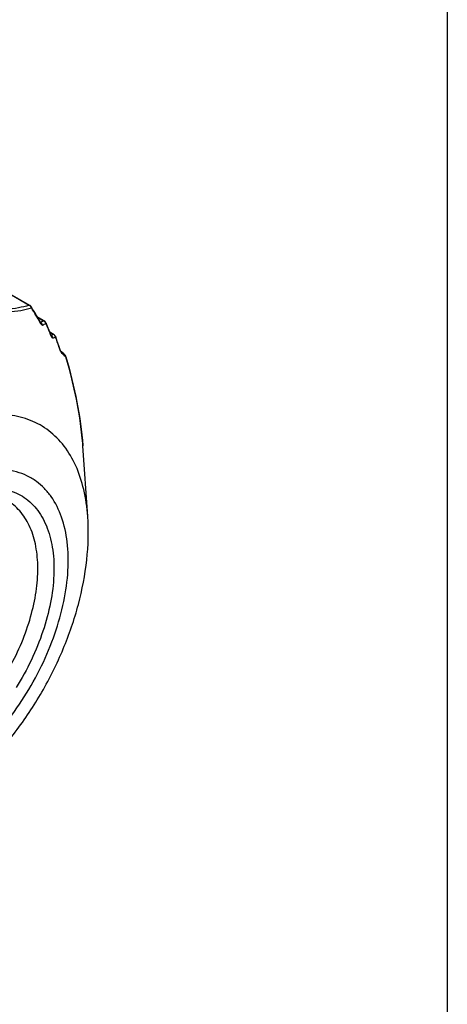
# Model space of a CAD drawing. Header units: millimetres. Extents: x 16 to 3344, y 34 to 2360.
# Tile 100 of 127: x 3261 to 3280, y 1428 to 1472. Entities that reach past the tile are written whole.
import ezdxf

# ---------------------------------------------------------------- set-up
doc = ezdxf.new("R2010")
doc.units = ezdxf.units.MM
doc.header["$LTSCALE"] = 185.02
doc.layers.get('0').update_dxf_attribs({"linetype": 'CONTINUOUS'})
doc.layers.add('BASE_ASM_PBL21', color=7, linetype='CONTINUOUS')
doc.layers.add('DEFAULT_VBL19', color=7, linetype='CONTINUOUS')

# ---------------------------------------------------------------- blocks, each defined once
blk = doc.blocks.new('BASE_ASM_PBL21', base_point=(3166.053, 1547.1))
at = {"layer": 'BASE_ASM_PBL21', "color": 7}
for p, q in [((3253.062, 1464.009), (3261.668, 1459.04)), ((3261.769, 1458.962), (3261.761, 1458.973)), ((3262.035, 1458.515), (3262.3, 1458.362)), ((3262.161, 1458.275), (3262.178, 1458.245)), ((3262.183, 1458.263), (3262.171, 1458.281)), ((3262.747, 1457.757), (3262.578, 1457.854)), ((3262.58, 1457.849), (3262.727, 1457.765)), ((3262.615, 1457.746), (3262.621, 1457.732)), ((3263.021, 1457.094), (3263.025, 1457.084)), ((3263.092, 1456.996), (3263.049, 1457.033)), ((3263.256, 1456.846), (3263.257, 1456.844)), ((3263.286, 1456.782), (3263.286, 1456.783)), ((3264.242, 1449.783), (3264.026, 1452.883))]:
    blk.add_line(p, q, dxfattribs=at)
for points in [[(3261.726, 1459.011), (3261.724, 1459.013), (3261.722, 1459.015), (3261.719, 1459.017), (3261.717, 1459.019), (3261.714, 1459.021), (3261.711, 1459.023), (3261.708, 1459.025), (3261.705, 1459.027), (3261.702, 1459.029), (3261.698, 1459.031), (3253.091, 1464)], [(3261.761, 1458.973), (3261.761, 1458.974), (3261.755, 1458.981), (3261.749, 1458.988), (3261.742, 1458.995), (3261.736, 1459.002), (3261.73, 1459.008), (3261.726, 1459.011)], [(3262.171, 1458.281), (3262.054, 1458.483), (3261.917, 1458.715), (3261.769, 1458.962)], [(3262.38, 1458.31), (3262.377, 1458.313), (3262.374, 1458.316), (3262.372, 1458.319), (3262.369, 1458.322), (3262.366, 1458.325), (3262.362, 1458.328), (3262.358, 1458.331), (3262.354, 1458.335), (3262.35, 1458.338), (3262.345, 1458.342), (3262.34, 1458.345), (3262.335, 1458.349), (3262.329, 1458.352), (3262.029, 1458.526)], [(3262.413, 1458.257), (3262.412, 1458.259), (3262.41, 1458.263), (3262.408, 1458.266), (3262.406, 1458.27), (3262.405, 1458.274), (3262.403, 1458.277), (3262.401, 1458.28), (3262.399, 1458.283), (3262.397, 1458.287), (3262.395, 1458.289), (3262.393, 1458.292), (3262.391, 1458.295), (3262.389, 1458.298), (3262.387, 1458.3), (3262.386, 1458.303), (3262.384, 1458.305), (3262.382, 1458.307), (3262.38, 1458.309), (3262.38, 1458.31)], [(3262.624, 1457.741), (3262.547, 1457.932), (3262.475, 1458.107), (3262.413, 1458.257)], [(3262.65, 1457.688), (3262.649, 1457.689), (3262.649, 1457.69), (3262.647, 1457.693), (3262.645, 1457.696), (3262.643, 1457.7), (3262.64, 1457.705), (3262.637, 1457.711), (3262.634, 1457.717), (3262.631, 1457.724), (3262.628, 1457.732), (3262.624, 1457.741)], [(3262.802, 1457.71), (3262.801, 1457.711), (3262.795, 1457.718), (3262.788, 1457.725), (3262.782, 1457.731), (3262.775, 1457.737), (3262.768, 1457.743), (3262.759, 1457.749), (3262.751, 1457.755), (3262.747, 1457.757)], [(3262.836, 1457.65), (3262.835, 1457.652), (3262.833, 1457.658), (3262.83, 1457.664), (3262.827, 1457.67), (3262.824, 1457.676), (3262.821, 1457.681), (3262.819, 1457.686), (3262.815, 1457.691), (3262.812, 1457.696), (3262.809, 1457.7), (3262.806, 1457.705), (3262.803, 1457.709), (3262.802, 1457.71)], [(3263.029, 1457.085), (3262.97, 1457.26), (3262.905, 1457.451), (3262.836, 1457.65)], [(3263.054, 1457.022), (3263.054, 1457.023), (3263.053, 1457.025), (3263.052, 1457.027), (3263.05, 1457.031), (3263.048, 1457.036), (3263.045, 1457.042), (3263.042, 1457.049), (3263.039, 1457.057), (3263.036, 1457.065), (3263.033, 1457.074), (3263.029, 1457.085)], [(3263.227, 1456.878), (3263.16, 1456.938), (3263.092, 1456.996)], [(3263.257, 1456.844), (3263.257, 1456.846), (3263.254, 1456.849), (3263.251, 1456.853), (3263.247, 1456.857), (3263.244, 1456.862), (3263.24, 1456.866), (3263.236, 1456.87), (3263.231, 1456.874), (3263.227, 1456.878)], [(3263.286, 1456.783), (3263.284, 1456.79), (3263.281, 1456.798), (3263.278, 1456.806), (3263.275, 1456.814), (3263.272, 1456.821), (3263.268, 1456.828), (3263.264, 1456.834), (3263.26, 1456.84), (3263.257, 1456.844)], [(3264.026, 1452.883), (3264.019, 1452.985), (3263.986, 1453.349), (3263.943, 1453.723), (3263.888, 1454.108), (3263.822, 1454.508), (3263.744, 1454.923), (3263.652, 1455.356), (3263.546, 1455.81), (3263.424, 1456.288), (3263.286, 1456.782)]]:
    blk.add_lwpolyline(points, dxfattribs=at)
for centre, radius, start, end in [((3261.663, 1458.905), 0.12, 35.5754, 36.6352), ((3261.653, 1458.898), 0.131, 34.6617, 35.5749), ((3235.348, 1442.775), 30.971, 30.0321, 31.4296), ((3261.291, 1460.263), 2.152, 293.9038, 297.9612), ((3262.07, 1458.107), 0.2, 54.2612, 59.4508), ((3261.401, 1460.235), 2.237, 292.6195, 296.8617), ((3227.611, 1443.616), 37.749, 21.9832, 22.7929), ((3262.161, 1459.27), 1.608, 286.8884, 290.5957), ((3262.521, 1457.544), 0.2, 48.4949, 53.0428), ((3262.52, 1457.543), 0.202, 48.0715, 48.501), ((3230.316, 1446.161), 34.485, 18.4847, 19.4383), ((3263.734, 1457.305), 0.742, 201.3833, 202.6238), ((3262.912, 1456.91), 0.182, 37.8927, 39.5957), ((3263.102, 1456.739), 0.188, 34.8748, 48.1144), ((3263.102, 1456.738), 0.188, 34.2275, 34.8649), ((3263.101, 1456.738), 0.189, 30.1586, 34.225), ((3263.098, 1456.736), 0.193, 15.9269, 30.102), ((3263.095, 1456.735), 0.195, 11.3318, 15.9258)]:
    blk.add_arc(centre, radius, start, end, dxfattribs=at)
for points, knots in [([(3261.668, 1459.04), (3261.519, 1458.992), (3261.184, 1458.91), (3260.623, 1458.845), (3259.958, 1458.834), (3259.189, 1458.881), (3258.319, 1458.987), (3257.36, 1459.149), (3256.329, 1459.36), (3255.62, 1459.525), (3255.257, 1459.613)], [0, 0, 0, 0, 0.072589, 0.158515, 0.260171, 0.378757, 0.514053, 0.664426, 0.827274, 1, 1, 1, 1]), ([(3255.297, 1459.503), (3256.01, 1459.333), (3257.047, 1459.106), (3258.387, 1458.884), (3259.266, 1458.778), (3260.044, 1458.729), (3260.716, 1458.738), (3261.284, 1458.799), (3261.623, 1458.877), (3261.775, 1458.924)], [0, 0, 0, 0, 0.334839, 0.485185, 0.620615, 0.739428, 0.841324, 0.927387, 1, 1, 1, 1]), ([(3261.668, 1459.04), (3261.686, 1459.032), (3261.708, 1459.016), (3261.727, 1458.998), (3261.731, 1458.993)], [0, 0, 0, 0, 0.746162, 1, 1, 1, 1]), ([(3261.739, 1458.998), (3261.739, 1458.998), (3261.736, 1458.997), (3261.734, 1458.995), (3261.732, 1458.993)], [0, 0, 0, 0, 0.132103, 1, 1, 1, 1]), ([(3261.769, 1458.962), (3261.77, 1458.959), (3261.776, 1458.947), (3261.776, 1458.934), (3261.775, 1458.925)], [0, 0, 0, 0, 0.237708, 1, 1, 1, 1]), ([(3262.178, 1458.245), (3262.178, 1458.248), (3262.179, 1458.261), (3262.175, 1458.273), (3262.171, 1458.281)], [0, 0, 0, 0, 0.266861, 1, 1, 1, 1]), ([(3262.178, 1458.245), (3262.185, 1458.232), (3262.2, 1458.21), (3262.223, 1458.181), (3262.25, 1458.165), (3262.261, 1458.17)], [0, 0, 0, 0, 0.37525, 0.6689, 1, 1, 1, 1]), ([(3262.261, 1458.17), (3262.258, 1458.18), (3262.241, 1458.218), (3262.213, 1458.252), (3262.187, 1458.27)], [0, 0, 0, 0, 0.252289, 1, 1, 1, 1]), ([(3262.368, 1458.313), (3262.37, 1458.313), (3262.374, 1458.313), (3262.378, 1458.312), (3262.38, 1458.31)], [0, 0, 0, 0, 0.328257, 1, 1, 1, 1]), ([(3262.413, 1458.257), (3262.413, 1458.255), (3262.415, 1458.25), (3262.413, 1458.244), (3262.412, 1458.239)], [0, 0, 0, 0, 0.226963, 1, 1, 1, 1]), ([(3262.621, 1457.732), (3262.621, 1457.733), (3262.623, 1457.739), (3262.622, 1457.745), (3262.621, 1457.749)], [0, 0, 0, 0, 0.279236, 1, 1, 1, 1]), ([(3262.636, 1457.695), (3262.635, 1457.698), (3262.629, 1457.71), (3262.624, 1457.723), (3262.621, 1457.732)], [0, 0, 0, 0, 0.242923, 1, 1, 1, 1]), ([(3262.713, 1457.6), (3262.709, 1457.598), (3262.699, 1457.601), (3262.688, 1457.61), (3262.674, 1457.626), (3262.656, 1457.655), (3262.643, 1457.681), (3262.636, 1457.695)], [0, 0, 0, 0, 0.119576, 0.208375, 0.320729, 0.61939, 1, 1, 1, 1]), ([(3262.713, 1457.6), (3262.724, 1457.603), (3262.765, 1457.614), (3262.805, 1457.627), (3262.835, 1457.637)], [0, 0, 0, 0, 0.257936, 1, 1, 1, 1]), ([(3262.794, 1457.713), (3262.795, 1457.713), (3262.798, 1457.712), (3262.801, 1457.711), (3262.802, 1457.71)], [0, 0, 0, 0, 0.298867, 1, 1, 1, 1]), ([(3262.836, 1457.65), (3262.837, 1457.647), (3262.837, 1457.642), (3262.835, 1457.638), (3262.835, 1457.637)], [0, 0, 0, 0, 0.719659, 1, 1, 1, 1]), ([(3263.025, 1457.084), (3263.025, 1457.085), (3263.026, 1457.089), (3263.026, 1457.093), (3263.025, 1457.096)], [0, 0, 0, 0, 0.272476, 1, 1, 1, 1]), ([(3263.025, 1457.084), (3263.027, 1457.079), (3263.032, 1457.063), (3263.038, 1457.046), (3263.043, 1457.034)], [0, 0, 0, 0, 0.259276, 1, 1, 1, 1]), ([(3263.049, 1457.02), (3263.055, 1457.003), (3263.065, 1456.981), (3263.08, 1456.957), (3263.088, 1456.949), (3263.091, 1456.946)], [0, 0, 0, 0, 0.616334, 0.839804, 1, 1, 1, 1]), ([(3263.091, 1456.946), (3263.109, 1456.931), (3263.174, 1456.874), (3263.239, 1456.817), (3263.286, 1456.774)], [0, 0, 0, 0, 0.266448, 1, 1, 1, 1]), ([(3263.286, 1456.774), (3263.474, 1456.122), (3263.795, 1454.838), (3263.982, 1453.525), (3264.026, 1452.883)], [0, 0, 0, 0, 0.512939, 1, 1, 1, 1]), ([(3264.242, 1449.783), (3264.214, 1450.182), (3264.107, 1450.943), (3263.763, 1451.995), (3263.247, 1452.88), (3262.567, 1453.57), (3261.741, 1454.038), (3260.798, 1454.268), (3259.77, 1454.259), (3258.684, 1454.018), (3257.565, 1453.554), (3256.438, 1452.881), (3255.33, 1452.015), (3254.267, 1450.977), (3253.273, 1449.794), (3252.077, 1448.061), (3251.354, 1446.635), (3250.968, 1445.649)], [0, 0, 0, 0, 0.060135, 0.115049, 0.165446, 0.212741, 0.258963, 0.306385, 0.357008, 0.412205, 0.472645, 0.538378, 0.608974, 0.683648, 0.761358, 0.84089, 1, 1, 1, 1]), ([(3261.997, 1451.315), (3261.866, 1451.411), (3261.584, 1451.581), (3261.116, 1451.754), (3260.61, 1451.844), (3260.074, 1451.85), (3259.512, 1451.772), (3258.716, 1451.553), (3257.696, 1451.065), (3256.519, 1450.212), (3255.4, 1449.113), (3254.39, 1447.815), (3253.817, 1446.855), (3253.559, 1446.354)], [0, 0, 0, 0, 0.044914, 0.090244, 0.136966, 0.185916, 0.237727, 0.292814, 0.413307, 0.547262, 0.692288, 0.844685, 1, 1, 1, 1]), ([(3253.559, 1438.026), (3253.677, 1437.934), (3253.929, 1437.768), (3254.348, 1437.587), (3254.8, 1437.476), (3255.458, 1437.421), (3256.349, 1437.545), (3257.435, 1437.963), (3258.529, 1438.634), (3259.595, 1439.532), (3260.592, 1440.623), (3261.483, 1441.866), (3262.236, 1443.214), (3262.82, 1444.617), (3263.215, 1446.021), (3263.406, 1447.375), (3263.383, 1448.628), (3263.147, 1449.736), (3262.761, 1450.523), (3262.352, 1451.021), (3262.119, 1451.225), (3261.997, 1451.315)], [0, 0, 0, 0, 0.022549, 0.045171, 0.068294, 0.092299, 0.143997, 0.201876, 0.26618, 0.336227, 0.410699, 0.48787, 0.565785, 0.642434, 0.715905, 0.784559, 0.847219, 0.903417, 0.953689, 0.977189, 1, 1, 1, 1]), ([(3254.421, 1446.852), (3254.657, 1447.245), (3255.167, 1447.994), (3256.037, 1448.996), (3256.975, 1449.833), (3257.946, 1450.474), (3258.917, 1450.893), (3259.719, 1451.046), (3260.317, 1451.032), (3260.731, 1450.958), (3261.115, 1450.821), (3261.468, 1450.623), (3261.783, 1450.364), (3262.159, 1449.936), (3262.517, 1449.252), (3262.746, 1448.281), (3262.784, 1447.176), (3262.632, 1445.979), (3262.296, 1444.731), (3261.79, 1443.481), (3261.352, 1442.678), (3261.108, 1442.286)], [0, 0, 0, 0, 0.077218, 0.152141, 0.222977, 0.288304, 0.347289, 0.399963, 0.424321, 0.447666, 0.470355, 0.4928, 0.515437, 0.538685, 0.588268, 0.643651, 0.705486, 0.773384, 0.846223, 0.922393, 1, 1, 1, 1]), ([(3254.608, 1439.04), (3254.723, 1439.002), (3254.964, 1438.942), (3255.48, 1438.895), (3256.179, 1438.98), (3257.033, 1439.289), (3257.899, 1439.79), (3258.746, 1440.467), (3259.549, 1441.296), (3260.278, 1442.248), (3260.91, 1443.291), (3261.421, 1444.389), (3261.794, 1445.502), (3262.016, 1446.593), (3262.08, 1447.625), (3261.981, 1448.564), (3261.721, 1449.378), (3261.364, 1449.939), (3261.008, 1450.283), (3260.81, 1450.419), (3260.707, 1450.479)], [0, 0, 0, 0, 0.022835, 0.046494, 0.097247, 0.153785, 0.216427, 0.284656, 0.357369, 0.433069, 0.510026, 0.586419, 0.660469, 0.730571, 0.79545, 0.854339, 0.907206, 0.95501, 0.9777, 1, 1, 1, 1]), ([(3256.578, 1436.508), (3257.146, 1436.785), (3258.255, 1437.469), (3259.758, 1438.772), (3261.108, 1440.325), (3262.269, 1442.072), (3263.201, 1443.95), (3263.871, 1445.896), (3264.248, 1447.849), (3264.286, 1449.152), (3264.242, 1449.783)], [0, 0, 0, 0, 0.117839, 0.241188, 0.369251, 0.5, 0.630749, 0.758812, 0.882161, 1, 1, 1, 1])]:
    blk.add_open_spline(points, degree=3, knots=knots, dxfattribs=at)
for points in [[(3261.668, 1459.04), (3261.678, 1459.04), (3261.689, 1459.036), (3261.697, 1459.031)], [(3261.726, 1459.011), (3261.731, 1459.007), (3261.735, 1459.003), (3261.739, 1458.998)], [(3261.731, 1458.993), (3261.75, 1458.973), (3261.765, 1458.95), (3261.775, 1458.924)], [(3261.739, 1458.998), (3261.746, 1458.991), (3261.753, 1458.984), (3261.759, 1458.976)], [(3262.328, 1458.353), (3262.32, 1458.358), (3262.31, 1458.361), (3262.3, 1458.362)], [(3262.368, 1458.313), (3262.349, 1458.333), (3262.326, 1458.351), (3262.3, 1458.362)], [(3262.412, 1458.239), (3262.403, 1458.266), (3262.388, 1458.292), (3262.368, 1458.313)], [(3262.654, 1457.693), (3262.682, 1457.668), (3262.703, 1457.635), (3262.713, 1457.6)], [(3262.747, 1457.757), (3262.741, 1457.76), (3262.734, 1457.763), (3262.727, 1457.765)], [(3262.794, 1457.713), (3262.776, 1457.734), (3262.753, 1457.752), (3262.727, 1457.765)], [(3262.835, 1457.637), (3262.827, 1457.665), (3262.813, 1457.691), (3262.794, 1457.713)], [(3263.056, 1457.022), (3263.073, 1457), (3263.085, 1456.973), (3263.091, 1456.946)], [(3263.286, 1456.774), (3263.287, 1456.777), (3263.287, 1456.78), (3263.286, 1456.782)]]:
    blk.add_open_spline(points, degree=3, dxfattribs=at)
blk = doc.blocks.new('DEFAULT_VBL19', base_point=(3033.769, 1856.707))
at = {"layer": 'BASE_ASM_PBL21'}
blk.add_blockref('BASE_ASM_PBL21', (3166.053, 1547.1), dxfattribs=at)

msp = doc.modelspace()

# ---------------------------------------------------------------- linework, layer by layer
at = {"color": 7}
msp.add_line((3280, 2296), (3280, 80), dxfattribs=at)

# ---------------------------------------------------------------- block references
at = {"layer": 'DEFAULT_VBL19'}
msp.add_blockref('DEFAULT_VBL19', (3033.769, 1856.707), dxfattribs=at)

doc.saveas('drawing.dxf')
